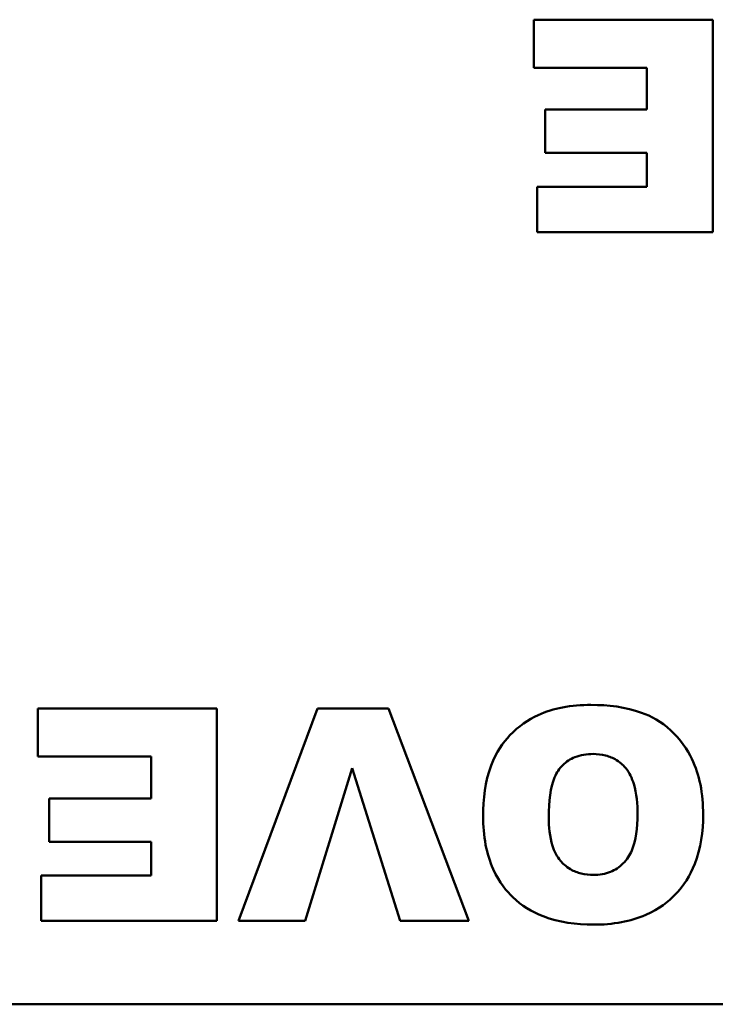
# Model space of a CAD drawing. Header units: inches. Extents: x 1.9 to 64.4, y 1.6 to 69.2.
# Tile 10 of 256: x 49.135 to 49.79, y 8.404 to 9.331. Entities that reach past the tile are written whole.
import ezdxf

# ---------------------------------------------------------------- set-up
doc = ezdxf.new("R2010")
doc.units = ezdxf.units.IN
doc.header["$MEASUREMENT"] = 0
doc.layers.add('Visible (ANSI)', color=7, linetype='Continuous', lineweight=50)

msp = doc.modelspace()

# ---------------------------------------------------------------- linework, layer by layer
at = {"layer": 'Visible (ANSI)'}
for p, q in [((49.78757, 9.33134), (49.61895, 9.33134)), ((49.61895, 9.33134), (49.61895, 9.28611)), ((49.78757, 9.13134), (49.78757, 9.33134)), ((49.61895, 9.28611), (49.72559, 9.28611)), ((49.72559, 9.28611), (49.72559, 9.24665)), ((49.72559, 9.24665), (49.62954, 9.24665)), ((49.62954, 9.24665), (49.62954, 9.20584)), ((49.62954, 9.20584), (49.72559, 9.20584)), ((49.72559, 9.20584), (49.72559, 9.17408)), ((49.62203, 9.17408), (49.62203, 9.13134)), ((49.72559, 9.17408), (49.62203, 9.17408)), ((49.62203, 9.13134), (49.78757, 9.13134)), ((49.32039, 8.68253), (49.15177, 8.68253)), ((49.15177, 8.68253), (49.15177, 8.63729)), ((49.32039, 8.48253), (49.32039, 8.68253)), ((49.4151, 8.68253), (49.34079, 8.48253)), ((49.48208, 8.68253), (49.4151, 8.68253)), ((49.55773, 8.48253), (49.48208, 8.68253)), ((49.15177, 8.63729), (49.25841, 8.63729)), ((49.25841, 8.63729), (49.25841, 8.59783)), ((49.40355, 8.48253), (49.44782, 8.62651)), ((49.44782, 8.62651), (49.49305, 8.48253)), ((49.25841, 8.59783), (49.16235, 8.59783)), ((49.16235, 8.59783), (49.16235, 8.55702)), ((49.16235, 8.55702), (49.25841, 8.55702)), ((49.25841, 8.55702), (49.25841, 8.52526)), ((49.15485, 8.52526), (49.15485, 8.48253)), ((49.25841, 8.52526), (49.15485, 8.52526)), ((49.15485, 8.48253), (49.32039, 8.48253)), ((49.34079, 8.48253), (49.40355, 8.48253)), ((49.49305, 8.48253), (49.55773, 8.48253)), ((50.91998, 8.40404), (46.91998, 8.40404))]:
    msp.add_line(p, q, dxfattribs=at)
for points, knots in [([(49.67284, 8.68599), (49.66383, 8.68599), (49.65472, 8.6853), (49.63801, 8.6821), (49.63033, 8.6798), (49.61391, 8.67224), (49.60452, 8.66595), (49.59013, 8.65068), (49.58354, 8.64161), (49.57307, 8.61399), (49.57121, 8.59713), (49.57121, 8.58108)], [-0.5784243, -0.5784243, -0.5784243, -0.5784243, -0.4607074, -0.4607074, -0.3563236, -0.3563236, -0.2246714, -0.2246714, -0.1222683, -0.1222683, 0, 0, 0, 0]), ([(49.77852, 8.58262), (49.77852, 8.59216), (49.77776, 8.60179), (49.77419, 8.61944), (49.77163, 8.62754), (49.7636, 8.64401), (49.75699, 8.65378), (49.73893, 8.6705), (49.7293, 8.67548), (49.70554, 8.68418), (49.6888, 8.68599), (49.67284, 8.68599)], [-0.3851353, -0.3851353, -0.3851353, -0.3851353, -0.3191755, -0.3191755, -0.260546, -0.260546, -0.1924308, -0.1924308, -0.121625, -0.121625, 0, 0, 0, 0]), ([(49.633, 8.58031), (49.633, 8.5952), (49.63462, 8.60815), (49.64052, 8.62232), (49.6429, 8.62596), (49.64954, 8.63252), (49.65337, 8.63502), (49.6631, 8.63895), (49.66893, 8.63979), (49.67477, 8.63979)], [-0.1896024, -0.1896024, -0.1896024, -0.1896024, -0.1155441, -0.1155441, -0.0799758, -0.0799758, -0.0444699, -0.0444699, 0, 0, 0, 0]), ([(49.67477, 8.63979), (49.67878, 8.63979), (49.68279, 8.63937), (49.69026, 8.63742), (49.69365, 8.63601), (49.70131, 8.63125), (49.70416, 8.62808), (49.70915, 8.62211), (49.71154, 8.61696), (49.71592, 8.60268), (49.71673, 8.59238), (49.71673, 8.58301)], [-0.1552026, -0.1552026, -0.1552026, -0.1552026, -0.1423617, -0.1423617, -0.1304881, -0.1304881, -0.1134625, -0.1134625, -0.0714503, -0.0714503, 0, 0, 0, 0]), ([(49.57121, 8.58108), (49.57121, 8.57211), (49.57191, 8.56307), (49.57512, 8.54632), (49.57744, 8.53858), (49.58651, 8.51851), (49.59371, 8.51028), (49.6074, 8.49708), (49.61701, 8.49115), (49.6427, 8.48115), (49.65909, 8.47906), (49.67515, 8.47906)], [-0.33721, -0.33721, -0.33721, -0.33721, -0.3003307, -0.3003307, -0.2671462, -0.2671462, -0.2098487, -0.2098487, -0.1224121, -0.1224121, 0, 0, 0, 0]), ([(49.67535, 8.52584), (49.67141, 8.52584), (49.66748, 8.52623), (49.66013, 8.52804), (49.65678, 8.52935), (49.64892, 8.53393), (49.64592, 8.53711), (49.64072, 8.54314), (49.63827, 8.54809), (49.63384, 8.56179), (49.633, 8.5714), (49.633, 8.58031)], [-0.1543748, -0.1543748, -0.1543748, -0.1543748, -0.1407993, -0.1407993, -0.1282905, -0.1282905, -0.1093867, -0.1093867, -0.0678725, -0.0678725, 0, 0, 0, 0]), ([(49.67515, 8.47906), (49.68401, 8.47906), (49.69293, 8.47974), (49.7095, 8.48284), (49.71719, 8.48508), (49.73736, 8.4939), (49.74604, 8.5011), (49.76016, 8.5156), (49.76629, 8.52532), (49.77639, 8.55088), (49.77852, 8.56685), (49.77852, 8.58262)], [-0.3524613, -0.3524613, -0.3524613, -0.3524613, -0.3113787, -0.3113787, -0.2742855, -0.2742855, -0.2092964, -0.2092964, -0.1201929, -0.1201929, 0, 0, 0, 0]), ([(49.71673, 8.58301), (49.71673, 8.57021), (49.71525, 8.55836), (49.7094, 8.54444), (49.70684, 8.54034), (49.69956, 8.53319), (49.6957, 8.53059), (49.68624, 8.5267), (49.68083, 8.52584), (49.67535, 8.52584)], [-0.2039692, -0.2039692, -0.2039692, -0.2039692, -0.1195103, -0.1195103, -0.0779546, -0.0779546, -0.041822, -0.041822, 0, 0, 0, 0])]:
    msp.add_open_spline(points, degree=3, knots=knots, dxfattribs=at)

doc.saveas('drawing.dxf')
